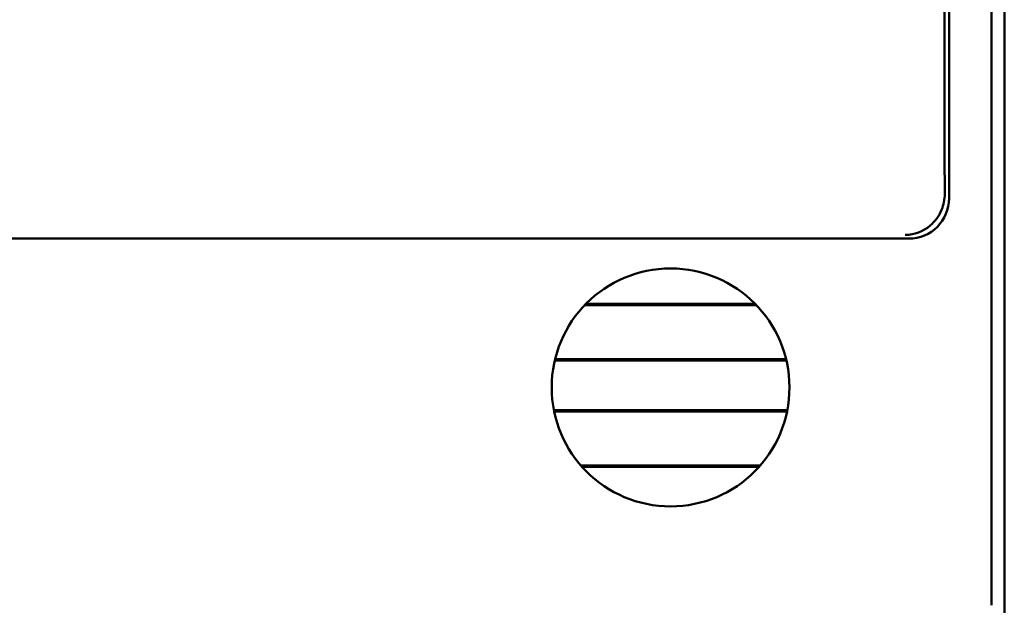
# Model space of a CAD drawing. Header units: inches. Extents: x 1 to 24, y 0.4 to 18.8.
# Tile 9 of 29: x 10.92 to 12.145, y 8.43 to 9.158. Entities that reach past the tile are written whole.
import ezdxf

# ---------------------------------------------------------------- set-up
doc = ezdxf.new("R2010")
doc.units = ezdxf.units.IN
doc.header["$LTSCALE"] = 0.8
doc.header["$MEASUREMENT"] = 0
doc.layers.add('Visible (ANSI)', color=7, linetype='Continuous', lineweight=50)

msp = doc.modelspace()

# ---------------------------------------------------------------- linework, layer by layer
at = {"layer": 'Visible (ANSI)'}
for p, q in [((12.1289, 11.7988), (12.1289, 8.4304)), ((12.076, 8.9361), (12.076, 11.2931)), ((12.0704, 11.0761), (12.0704, 9.0156)), ((12.1447, 8.4146), (12.1447, 9.2346)), ((9.4634, 8.8861), (12.026, 8.8861)), ((11.8365, 8.8033), (11.6228, 8.8033)), ((11.8349, 8.8049), (11.6244, 8.8049)), ((11.5857, 8.7347), (11.8736, 8.7347)), ((11.5861, 8.7363), (11.8732, 8.7363)), ((11.8747, 8.6729), (11.5846, 8.6729)), ((11.8744, 8.6713), (11.5849, 8.6713)), ((11.6181, 8.6042), (11.8413, 8.6042)), ((11.6195, 8.6026), (11.8399, 8.6026))]:
    msp.add_line(p, q, dxfattribs=at)
msp.add_circle((11.7297, 8.7011), 0.1478, dxfattribs=at)
for centre, major_axis, ratio, start_param, end_param in [((12.0715, 9.0156), (0, 0.125), 0.008727, 1.570796, 2.205609), ((12.026, 8.9361), (0.0354, -0.0354), 0.999924, 5.497825, 7.068545)]:
    msp.add_ellipse(centre, major_axis=major_axis, ratio=ratio, start_param=start_param, end_param=end_param, dxfattribs=at)
msp.add_open_spline([(12.0706, 8.9415), (12.0706, 8.9347), (12.0693, 8.928), (12.0635, 8.914), (12.0586, 8.9073), (12.0436, 8.8948), (12.0328, 8.8908), (12.0216, 8.8906), (12.0215, 8.8906), (12.0215, 8.8906)], degree=3, knots=[0, 0, 0, 0, 0.0646905, 0.0646905, 0.143745, 0.143745, 0.2537219, 0.2537219, 0.2542444, 0.2542444, 0.2542444, 0.2542444], dxfattribs=at)

doc.saveas('drawing.dxf')
